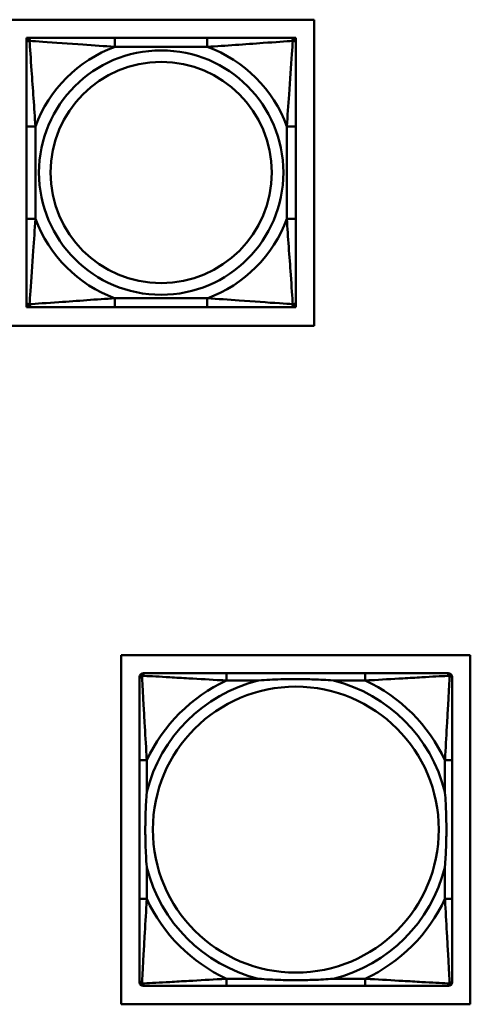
# Model space of a CAD drawing. Header units: inches. Extents: x 9.4 to 55.3, y 0.3 to 33.1.
# Tile 133 of 173: x 37.2 to 38.2, y 10.7 to 12.9. Entities that reach past the tile are written whole.
import ezdxf

# ---------------------------------------------------------------- set-up
doc = ezdxf.new("R2010")
doc.units = ezdxf.units.IN
doc.header["$MEASUREMENT"] = 0
doc.layers.add('Visible Edges(ANSI)', color=7, linetype='Continuous', lineweight=50)
doc.layers.add('Visible Tangent Edges(ANSI)', color=7, linetype='Continuous', lineweight=50)

msp = doc.modelspace()

# ---------------------------------------------------------------- linework, layer by layer
at = {"layer": 'Visible Edges(ANSI)'}
for p, q in [((35.3217, 12.8587), (37.8524, 12.8587)), ((37.8524, 12.8587), (37.8524, 12.1882)), ((37.222, 12.819), (37.2279, 12.819)), ((37.222, 12.8131), (37.222, 12.819)), ((37.2279, 12.819), (37.2338, 12.819)), ((37.6184, 12.819), (37.4161, 12.819)), ((37.8007, 12.819), (37.8066, 12.819)), ((37.8066, 12.819), (37.8125, 12.819)), ((37.8125, 12.819), (37.8125, 12.8131)), ((37.222, 12.8072), (37.222, 12.8131)), ((37.8125, 12.8131), (37.8125, 12.8072)), ((37.222, 12.6249), (37.222, 12.4226)), ((37.8125, 12.4226), (37.8125, 12.6249)), ((37.222, 12.2344), (37.222, 12.2403)), ((37.8125, 12.2403), (37.8125, 12.2344)), ((37.222, 12.2285), (37.222, 12.2344)), ((37.2279, 12.2285), (37.222, 12.2285)), ((37.2338, 12.2285), (37.2279, 12.2285)), ((37.4161, 12.2285), (37.6184, 12.2285)), ((37.8066, 12.2285), (37.8007, 12.2285)), ((37.8125, 12.2285), (37.8066, 12.2285)), ((37.8125, 12.2344), (37.8125, 12.2285)), ((37.8524, 12.1882), (35.3217, 12.1882)), ((37.4299, 10.701), (37.4299, 11.466)), ((37.4299, 11.466), (38.1949, 11.466)), ((38.1949, 11.466), (38.1949, 10.701)), ((37.47, 10.7491), (37.47, 11.4184)), ((37.4779, 11.4263), (37.4818, 11.4263)), ((37.9645, 11.4263), (37.6606, 11.4263)), ((38.1432, 11.4263), (38.1472, 11.4263)), ((38.155, 11.4184), (38.155, 11.4145)), ((37.47, 11.2357), (37.47, 10.9318)), ((38.155, 10.9318), (38.155, 11.2357)), ((38.155, 10.753), (38.155, 10.7491)), ((38.1472, 10.7412), (37.4779, 10.7412)), ((37.6606, 10.7412), (37.9645, 10.7412)), ((38.1949, 10.701), (37.4299, 10.701))]:
    msp.add_line(p, q, dxfattribs=at)
for centre, radius, start, end in [((37.2279, 12.8131), 0.00591, 90, 180), ((37.2338, 12.8072), 0.0118, 90, 180), ((37.8007, 12.8072), 0.0118, 0, 90), ((37.8066, 12.8131), 0.00591, 0, 90), ((37.2338, 12.2403), 0.0118, 180, 270), ((37.8007, 12.2403), 0.0118, 270, 0), ((37.2279, 12.2344), 0.00591, 180, 270), ((37.8066, 12.2344), 0.00591, 270, 0), ((37.4779, 11.4184), 0.00787, 90, 180), ((37.4818, 11.4145), 0.0118, 90, 180), ((38.1432, 11.4145), 0.0118, 0, 90), ((38.1472, 11.4184), 0.00787, 0, 90), ((37.4818, 10.753), 0.0118, 180, 270), ((37.4779, 10.7491), 0.00787, 180, 270), ((38.1432, 10.753), 0.0118, 270, 360), ((38.1472, 10.7491), 0.00787, 270, 0)]:
    msp.add_arc(centre, radius, start, end, dxfattribs=at)
for points, knots in [([(37.4161, 12.819), (37.3925, 12.819), (37.3685, 12.819), (37.3451, 12.819), (37.3144, 12.819), (37.2835, 12.819), (37.2603, 12.819), (37.2483, 12.819), (37.2387, 12.819), (37.2338, 12.819)], [0.2569537, 0.2569537, 0.2569537, 0.2569537, 0.4371919, 0.4371919, 0.4371919, 0.6739428, 0.6739428, 0.6739428, 0.7963818, 0.7963818, 0.7963818, 0.7963818]), ([(37.8007, 12.819), (37.795, 12.819), (37.7825, 12.819), (37.7673, 12.819), (37.7439, 12.819), (37.7147, 12.819), (37.6857, 12.819), (37.6635, 12.819), (37.6408, 12.819), (37.6184, 12.819)], [-0.7968224, -0.7968224, -0.7968224, -0.7968224, -0.6514613, -0.6514613, -0.6514613, -0.427691, -0.427691, -0.427691, -0.2569517, -0.2569517, -0.2569517, -0.2569517]), ([(37.222, 12.8072), (37.222, 12.8015), (37.222, 12.789), (37.222, 12.7738), (37.222, 12.7503), (37.222, 12.7212), (37.222, 12.6921), (37.222, 12.67), (37.222, 12.6473), (37.222, 12.6249)], [-0.7968224, -0.7968224, -0.7968224, -0.7968224, -0.6514613, -0.6514613, -0.6514613, -0.427691, -0.427691, -0.427691, -0.2569517, -0.2569517, -0.2569517, -0.2569517]), ([(37.8125, 12.6249), (37.8125, 12.6486), (37.8125, 12.6725), (37.8125, 12.6959), (37.8125, 12.7266), (37.8125, 12.7575), (37.8125, 12.7807), (37.8125, 12.7927), (37.8125, 12.8024), (37.8125, 12.8072)], [0.2569537, 0.2569537, 0.2569537, 0.2569537, 0.4371919, 0.4371919, 0.4371919, 0.6739428, 0.6739428, 0.6739428, 0.7963818, 0.7963818, 0.7963818, 0.7963818]), ([(37.222, 12.4226), (37.222, 12.3989), (37.222, 12.375), (37.222, 12.3516), (37.222, 12.3209), (37.222, 12.29), (37.222, 12.2668), (37.222, 12.2548), (37.222, 12.2451), (37.222, 12.2403)], [0.2569537, 0.2569537, 0.2569537, 0.2569537, 0.4371919, 0.4371919, 0.4371919, 0.6739428, 0.6739428, 0.6739428, 0.7963818, 0.7963818, 0.7963818, 0.7963818]), ([(37.8125, 12.2403), (37.8125, 12.246), (37.8125, 12.2585), (37.8125, 12.2737), (37.8125, 12.2972), (37.8125, 12.3263), (37.8125, 12.3554), (37.8125, 12.3775), (37.8125, 12.4002), (37.8125, 12.4226)], [-0.7968224, -0.7968224, -0.7968224, -0.7968224, -0.6514613, -0.6514613, -0.6514613, -0.427691, -0.427691, -0.427691, -0.2569517, -0.2569517, -0.2569517, -0.2569517]), ([(37.2338, 12.2285), (37.2395, 12.2285), (37.252, 12.2285), (37.2672, 12.2285), (37.2907, 12.2285), (37.3198, 12.2285), (37.3489, 12.2285), (37.371, 12.2285), (37.3937, 12.2285), (37.4161, 12.2285)], [-0.7968224, -0.7968224, -0.7968224, -0.7968224, -0.6514613, -0.6514613, -0.6514613, -0.427691, -0.427691, -0.427691, -0.2569517, -0.2569517, -0.2569517, -0.2569517]), ([(37.6184, 12.2285), (37.6421, 12.2285), (37.6661, 12.2285), (37.6894, 12.2285), (37.7201, 12.2285), (37.751, 12.2285), (37.7742, 12.2285), (37.7862, 12.2285), (37.7959, 12.2285), (37.8007, 12.2285)], [0.2569537, 0.2569537, 0.2569537, 0.2569537, 0.4371919, 0.4371919, 0.4371919, 0.6739428, 0.6739428, 0.6739428, 0.7963818, 0.7963818, 0.7963818, 0.7963818]), ([(37.6606, 11.4263), (37.657, 11.4263), (37.6534, 11.4263), (37.6498, 11.4263), (37.6166, 11.4263), (37.5829, 11.4263), (37.552, 11.4263), (37.5251, 11.4263), (37.4995, 11.4263), (37.4861, 11.4263), (37.4845, 11.4263), (37.4831, 11.4263), (37.4818, 11.4263)], [0, 0, 0, 0, 0.0272471, 0.0272471, 0.0272471, 0.2790553, 0.2790553, 0.2790553, 0.4988354, 0.4988354, 0.4988354, 0.5252205, 0.5252205, 0.5252205, 0.5252205]), ([(38.1432, 11.4263), (38.1283, 11.4263), (38.0867, 11.4263), (38.0461, 11.4263), (38.0196, 11.4263), (37.9917, 11.4263), (37.9645, 11.4263)], [-0.5252205, -0.5252205, -0.5252205, -0.5252205, -0.20743, -0.20743, -0.20743, 0, 0, 0, 0]), ([(37.47, 11.4145), (37.47, 11.3996), (37.47, 11.358), (37.47, 11.3173), (37.47, 11.2908), (37.47, 11.2629), (37.47, 11.2357)], [-0.5252205, -0.5252205, -0.5252205, -0.5252205, -0.20743, -0.20743, -0.20743, 0, 0, 0, 0]), ([(37.7298, 11.4105), (37.7302, 11.4106), (37.7307, 11.4106), (37.7472, 11.4118), (37.7632, 11.4127), (37.7862, 11.4134), (37.7929, 11.4135), (37.802, 11.4137), (37.8045, 11.4137), (37.8086, 11.4137), (37.8102, 11.4137), (37.8133, 11.4137), (37.8149, 11.4137), (37.8184, 11.4137), (37.8205, 11.4137), (37.8267, 11.4136), (37.8308, 11.4136), (37.8405, 11.4133), (37.8461, 11.4132), (37.8659, 11.4125), (37.8799, 11.4117), (37.8944, 11.4106), (37.8948, 11.4106), (37.8953, 11.4105)], [-0.416114, -0.416114, -0.416114, -0.416114, -0.4127691, -0.4127691, -0.2896446, -0.2896446, -0.2388934, -0.2388934, -0.2201881, -0.2201881, -0.2080204, -0.2080204, -0.196499, -0.196499, -0.1809939, -0.1809939, -0.149741, -0.149741, -0.1073162, -0.1073162, 0, 0, 0.0033356, 0.0033356, 0.0033356, 0.0033356]), ([(38.155, 11.2357), (38.155, 11.2393), (38.155, 11.2429), (38.155, 11.2465), (38.155, 11.2797), (38.155, 11.3134), (38.155, 11.3443), (38.155, 11.3712), (38.155, 11.3967), (38.155, 11.4102), (38.155, 11.4118), (38.155, 11.4132), (38.155, 11.4145)], [0, 0, 0, 0, 0.0272471, 0.0272471, 0.0272471, 0.2790553, 0.2790553, 0.2790553, 0.4988354, 0.4988354, 0.4988354, 0.5252205, 0.5252205, 0.5252205, 0.5252205]), ([(37.4858, 11.001), (37.4857, 11.0014), (37.4857, 11.0019), (37.4844, 11.0184), (37.4836, 11.0344), (37.4829, 11.0574), (37.4827, 11.0641), (37.4826, 11.0733), (37.4826, 11.0757), (37.4826, 11.0798), (37.4826, 11.0814), (37.4826, 11.0846), (37.4826, 11.0861), (37.4826, 11.0897), (37.4826, 11.0917), (37.4827, 11.0979), (37.4827, 11.102), (37.4829, 11.1117), (37.4831, 11.1173), (37.4838, 11.1371), (37.4846, 11.1511), (37.4857, 11.1656), (37.4857, 11.1661), (37.4858, 11.1665)], [-0.416114, -0.416114, -0.416114, -0.416114, -0.4127691, -0.4127691, -0.2896446, -0.2896446, -0.2388934, -0.2388934, -0.2201881, -0.2201881, -0.2080204, -0.2080204, -0.196499, -0.196499, -0.1809939, -0.1809939, -0.149741, -0.149741, -0.1073162, -0.1073162, 0, 0, 0.0033356, 0.0033356, 0.0033356, 0.0033356]), ([(38.1393, 11.1665), (38.1393, 11.1661), (38.1394, 11.1656), (38.1406, 11.1491), (38.1415, 11.1331), (38.1422, 11.1101), (38.1423, 11.1034), (38.1424, 11.0942), (38.1424, 11.0918), (38.1425, 11.0877), (38.1425, 11.0861), (38.1425, 11.0829), (38.1425, 11.0814), (38.1425, 11.0779), (38.1424, 11.0758), (38.1424, 11.0696), (38.1423, 11.0655), (38.1421, 11.0558), (38.142, 11.0502), (38.1412, 11.0304), (38.1405, 11.0164), (38.1394, 11.0019), (38.1393, 11.0014), (38.1393, 11.001)], [-0.416114, -0.416114, -0.416114, -0.416114, -0.4127691, -0.4127691, -0.2896446, -0.2896446, -0.2388934, -0.2388934, -0.2201881, -0.2201881, -0.2080204, -0.2080204, -0.196499, -0.196499, -0.1809939, -0.1809939, -0.149741, -0.149741, -0.1073162, -0.1073162, 0, 0, 0.0033356, 0.0033356, 0.0033356, 0.0033356]), ([(37.47, 10.9318), (37.47, 10.9046), (37.47, 10.8767), (37.47, 10.8502), (37.47, 10.8095), (37.47, 10.7679), (37.47, 10.753)], [3.9382945, 3.9382945, 3.9382945, 3.9382945, 4.1457245, 4.1457245, 4.1457245, 4.463515, 4.463515, 4.463515, 4.463515]), ([(38.155, 10.753), (38.155, 10.7679), (38.155, 10.8095), (38.155, 10.8502), (38.155, 10.8767), (38.155, 10.9046), (38.155, 10.9318)], [-0.5252205, -0.5252205, -0.5252205, -0.5252205, -0.20743, -0.20743, -0.20743, 0, 0, 0, 0]), ([(37.8953, 10.757), (37.8948, 10.757), (37.8944, 10.7569), (37.8799, 10.7558), (37.8659, 10.755), (37.8461, 10.7543), (37.8405, 10.7542), (37.8308, 10.754), (37.8267, 10.7539), (37.8205, 10.7538), (37.8184, 10.7538), (37.8149, 10.7538), (37.8133, 10.7538), (37.8102, 10.7538), (37.8086, 10.7538), (37.8045, 10.7538), (37.802, 10.7539), (37.7929, 10.754), (37.7862, 10.7541), (37.7632, 10.7548), (37.7472, 10.7557), (37.7307, 10.7569), (37.7302, 10.757), (37.7298, 10.757)], [-0.4149464, -0.4149464, -0.4149464, -0.4149464, -0.41162, -0.41162, -0.3046026, -0.3046026, -0.2622958, -0.2622958, -0.23113, -0.23113, -0.215668, -0.215668, -0.2041787, -0.2041787, -0.1920448, -0.1920448, -0.1733916, -0.1733916, -0.1227817, -0.1227817, 0, 0, 0.0033356, 0.0033356, 0.0033356, 0.0033356]), ([(37.4818, 10.7412), (37.4967, 10.7412), (37.5383, 10.7412), (37.579, 10.7412), (37.6055, 10.7412), (37.6333, 10.7412), (37.6606, 10.7412)], [-0.5252205, -0.5252205, -0.5252205, -0.5252205, -0.20743, -0.20743, -0.20743, 0, 0, 0, 0]), ([(37.9645, 10.7412), (37.9917, 10.7412), (38.0196, 10.7412), (38.0461, 10.7412), (38.0867, 10.7412), (38.1283, 10.7412), (38.1432, 10.7412)], [3.9382945, 3.9382945, 3.9382945, 3.9382945, 4.1457245, 4.1457245, 4.1457245, 4.463515, 4.463515, 4.463515, 4.463515])]:
    msp.add_open_spline(points, degree=3, knots=knots, dxfattribs=at)
at = {"layer": 'Visible Tangent Edges(ANSI)'}
for p, q in [((37.4161, 12.819), (37.4161, 12.7993)), ((37.6184, 12.819), (37.6184, 12.7993)), ((37.4161, 12.7993), (37.6184, 12.7993)), ((37.222, 12.6249), (37.2417, 12.6249)), ((37.2417, 12.4226), (37.2417, 12.6249)), ((37.7929, 12.6249), (37.7929, 12.4226)), ((37.8125, 12.6249), (37.7929, 12.6249)), ((37.222, 12.4226), (37.2417, 12.4226)), ((37.8125, 12.4226), (37.7929, 12.4226)), ((37.6184, 12.2482), (37.4161, 12.2482)), ((37.4161, 12.2285), (37.4161, 12.2482)), ((37.6184, 12.2285), (37.6184, 12.2482)), ((37.6606, 11.4263), (37.6606, 11.4105)), ((37.9645, 11.4263), (37.9645, 11.4105)), ((37.6606, 11.4105), (37.7298, 11.4105)), ((37.8953, 11.4105), (37.9645, 11.4105)), ((37.4858, 11.2357), (37.47, 11.2357)), ((37.4858, 11.1665), (37.4858, 11.2357)), ((38.155, 11.2357), (38.1393, 11.2357)), ((38.1393, 11.2357), (38.1393, 11.1665)), ((37.4858, 10.9318), (37.4858, 11.001)), ((38.1393, 11.001), (38.1393, 10.9318)), ((37.4858, 10.9318), (37.47, 10.9318)), ((38.155, 10.9318), (38.1393, 10.9318)), ((37.6606, 10.757), (37.6606, 10.7412)), ((37.7298, 10.757), (37.6606, 10.757)), ((37.9645, 10.757), (37.8953, 10.757)), ((37.9645, 10.757), (37.9645, 10.7412))]:
    msp.add_line(p, q, dxfattribs=at)
for centre, radius in [((37.5173, 12.5237), 0.2678), ((37.5173, 12.5237), 0.2424), ((37.8125, 11.0838), 0.3133)]:
    msp.add_circle(centre, radius, dxfattribs=at)
for centre, radius, start, end in [((37.5173, 12.5237), 0.2936, 110.1547, 159.8453), ((37.5173, 12.5237), 0.2936, 20.1547, 69.8453), ((37.5173, 12.5237), 0.2936, 200.1547, 249.8453), ((37.5173, 12.5237), 0.2936, 290.1547, 339.8453), ((37.8125, 11.0838), 0.3371, 104.2103, 165.7897), ((37.8125, 11.0838), 0.3604, 114.9407, 155.0593), ((37.8125, 11.0838), 0.3371, 14.2103, 75.7897), ((37.8125, 11.0838), 0.3604, 24.9407, 65.0593), ((37.8125, 11.0838), 0.3371, 194.2103, 255.7897), ((37.8125, 11.0838), 0.3371, 284.2103, 345.7897), ((37.8125, 11.0838), 0.3604, 204.9407, 245.0593), ((37.8125, 11.0838), 0.3604, 294.9407, 335.0593)]:
    msp.add_arc(centre, radius, start, end, dxfattribs=at)
for points, knots in [([(37.2288, 12.8122), (37.2288, 12.813), (37.2289, 12.8138), (37.2291, 12.8152), (37.2293, 12.8159), (37.2297, 12.8168), (37.2299, 12.8171), (37.2303, 12.8175), (37.2304, 12.8177), (37.2307, 12.818), (37.2309, 12.8181), (37.2315, 12.8185), (37.2319, 12.8187), (37.2328, 12.819), (37.2333, 12.819), (37.2338, 12.819)], [-0.00023197, -0.00023197, -0.00023197, -0.00023197, 0.00913095, 0.00913095, 0.01983142, 0.01983142, 0.02651922, 0.02651922, 0.02986312, 0.02986312, 0.03521335, 0.03521335, 0.04377373, 0.04377373, 0.0532704, 0.0532704, 0.0532704, 0.0532704]), ([(37.8007, 12.819), (37.8013, 12.819), (37.8018, 12.819), (37.8026, 12.8187), (37.803, 12.8185), (37.8036, 12.8181), (37.8038, 12.818), (37.8041, 12.8177), (37.8043, 12.8175), (37.8046, 12.8171), (37.8048, 12.8168), (37.8052, 12.8159), (37.8054, 12.8152), (37.8057, 12.8138), (37.8057, 12.813), (37.8057, 12.8122)], [-0.0532704, -0.0532704, -0.0532704, -0.0532704, -0.04377373, -0.04377373, -0.03521335, -0.03521335, -0.02986312, -0.02986312, -0.02651922, -0.02651922, -0.01983142, -0.01983142, -0.00913095, -0.00913095, 0.00023197, 0.00023197, 0.00023197, 0.00023197]), ([(37.222, 12.8072), (37.222, 12.8077), (37.2221, 12.8083), (37.2223, 12.8091), (37.2225, 12.8095), (37.2229, 12.8101), (37.223, 12.8103), (37.2234, 12.8106), (37.2235, 12.8107), (37.2239, 12.8111), (37.2242, 12.8113), (37.2251, 12.8117), (37.2258, 12.8119), (37.2272, 12.8121), (37.228, 12.8122), (37.2288, 12.8122)], [-0.0532704, -0.0532704, -0.0532704, -0.0532704, -0.04377373, -0.04377373, -0.03521335, -0.03521335, -0.02986312, -0.02986312, -0.02651922, -0.02651922, -0.01983142, -0.01983142, -0.00913095, -0.00913095, 0.00023197, 0.00023197, 0.00023197, 0.00023197]), ([(37.2288, 12.8122), (37.2365, 12.8117), (37.2465, 12.811), (37.2835, 12.8086), (37.3153, 12.8063), (37.3695, 12.8024), (37.3927, 12.8007), (37.4161, 12.7993)], [-0.7478145, -0.7478145, -0.7478145, -0.7478145, -0.6493253, -0.6493253, -0.427691, -0.427691, -0.2569537, -0.2569537, -0.2569537, -0.2569537]), ([(37.2417, 12.6249), (37.2393, 12.6654), (37.236, 12.7077), (37.2314, 12.7734), (37.2298, 12.7978), (37.2288, 12.8122)], [0.2569517, 0.2569517, 0.2569517, 0.2569517, 0.5559983, 0.5559983, 0.7482818, 0.7482818, 0.7482818, 0.7482818]), ([(37.6184, 12.7993), (37.6589, 12.8017), (37.7013, 12.805), (37.7669, 12.8096), (37.7913, 12.8113), (37.8057, 12.8122)], [0.2569517, 0.2569517, 0.2569517, 0.2569517, 0.5559983, 0.5559983, 0.7482818, 0.7482818, 0.7482818, 0.7482818]), ([(37.8057, 12.8122), (37.8052, 12.8045), (37.8045, 12.7945), (37.8021, 12.7575), (37.7998, 12.7258), (37.7959, 12.6715), (37.7943, 12.6483), (37.7929, 12.6249)], [-0.7478145, -0.7478145, -0.7478145, -0.7478145, -0.6493253, -0.6493253, -0.427691, -0.427691, -0.2569537, -0.2569537, -0.2569537, -0.2569537]), ([(37.8057, 12.8122), (37.8065, 12.8122), (37.8073, 12.8121), (37.8087, 12.8119), (37.8094, 12.8117), (37.8103, 12.8113), (37.8106, 12.8111), (37.811, 12.8107), (37.8112, 12.8106), (37.8115, 12.8103), (37.8117, 12.8101), (37.812, 12.8095), (37.8122, 12.8091), (37.8125, 12.8083), (37.8125, 12.8077), (37.8125, 12.8072)], [-0.00023197, -0.00023197, -0.00023197, -0.00023197, 0.00913095, 0.00913095, 0.01983142, 0.01983142, 0.02651922, 0.02651922, 0.02986312, 0.02986312, 0.03521335, 0.03521335, 0.04377373, 0.04377373, 0.0532704, 0.0532704, 0.0532704, 0.0532704]), ([(37.2288, 12.2353), (37.2293, 12.243), (37.23, 12.253), (37.2325, 12.29), (37.2347, 12.3217), (37.2386, 12.376), (37.2403, 12.3992), (37.2417, 12.4226)], [-0.7478145, -0.7478145, -0.7478145, -0.7478145, -0.6493253, -0.6493253, -0.427691, -0.427691, -0.2569537, -0.2569537, -0.2569537, -0.2569537]), ([(37.7929, 12.4226), (37.7952, 12.3821), (37.7985, 12.3398), (37.8032, 12.2741), (37.8048, 12.2497), (37.8057, 12.2353)], [0.2569517, 0.2569517, 0.2569517, 0.2569517, 0.5559983, 0.5559983, 0.7482818, 0.7482818, 0.7482818, 0.7482818]), ([(37.2288, 12.2353), (37.228, 12.2353), (37.2272, 12.2354), (37.2258, 12.2356), (37.2251, 12.2358), (37.2242, 12.2362), (37.2239, 12.2364), (37.2235, 12.2368), (37.2234, 12.2369), (37.223, 12.2372), (37.2229, 12.2374), (37.2225, 12.238), (37.2223, 12.2384), (37.2221, 12.2392), (37.222, 12.2398), (37.222, 12.2403)], [-0.00023197, -0.00023197, -0.00023197, -0.00023197, 0.00913095, 0.00913095, 0.01983142, 0.01983142, 0.02651922, 0.02651922, 0.02986312, 0.02986312, 0.03521335, 0.03521335, 0.04377373, 0.04377373, 0.0532704, 0.0532704, 0.0532704, 0.0532704]), ([(37.4161, 12.2482), (37.3756, 12.2458), (37.3333, 12.2425), (37.2676, 12.2379), (37.2432, 12.2362), (37.2288, 12.2353)], [0.2569517, 0.2569517, 0.2569517, 0.2569517, 0.5559983, 0.5559983, 0.7482818, 0.7482818, 0.7482818, 0.7482818]), ([(37.2338, 12.2285), (37.2333, 12.2285), (37.2328, 12.2285), (37.2319, 12.2288), (37.2315, 12.229), (37.2309, 12.2294), (37.2307, 12.2295), (37.2304, 12.2298), (37.2303, 12.23), (37.2299, 12.2304), (37.2297, 12.2307), (37.2293, 12.2316), (37.2291, 12.2323), (37.2289, 12.2337), (37.2288, 12.2345), (37.2288, 12.2353)], [-0.0532704, -0.0532704, -0.0532704, -0.0532704, -0.04377373, -0.04377373, -0.03521335, -0.03521335, -0.02986312, -0.02986312, -0.02651922, -0.02651922, -0.01983142, -0.01983142, -0.00913095, -0.00913095, 0.00023197, 0.00023197, 0.00023197, 0.00023197]), ([(37.8057, 12.2353), (37.798, 12.2358), (37.788, 12.2365), (37.751, 12.2389), (37.7193, 12.2412), (37.665, 12.2451), (37.6418, 12.2468), (37.6184, 12.2482)], [-0.7478145, -0.7478145, -0.7478145, -0.7478145, -0.6493253, -0.6493253, -0.427691, -0.427691, -0.2569537, -0.2569537, -0.2569537, -0.2569537]), ([(37.8057, 12.2353), (37.8057, 12.2345), (37.8057, 12.2337), (37.8054, 12.2323), (37.8052, 12.2316), (37.8048, 12.2307), (37.8046, 12.2304), (37.8043, 12.23), (37.8041, 12.2298), (37.8038, 12.2295), (37.8036, 12.2294), (37.803, 12.229), (37.8026, 12.2288), (37.8018, 12.2285), (37.8013, 12.2285), (37.8007, 12.2285)], [-0.00023197, -0.00023197, -0.00023197, -0.00023197, 0.00913095, 0.00913095, 0.01983142, 0.01983142, 0.02651922, 0.02651922, 0.02986312, 0.02986312, 0.03521335, 0.03521335, 0.04377373, 0.04377373, 0.0532704, 0.0532704, 0.0532704, 0.0532704]), ([(37.8125, 12.2403), (37.8125, 12.2398), (37.8125, 12.2392), (37.8122, 12.2384), (37.812, 12.238), (37.8117, 12.2374), (37.8115, 12.2372), (37.8112, 12.2369), (37.811, 12.2368), (37.8106, 12.2364), (37.8103, 12.2362), (37.8094, 12.2358), (37.8087, 12.2356), (37.8073, 12.2354), (37.8065, 12.2353), (37.8057, 12.2353)], [-0.0532704, -0.0532704, -0.0532704, -0.0532704, -0.04377373, -0.04377373, -0.03521335, -0.03521335, -0.02986312, -0.02986312, -0.02651922, -0.02651922, -0.01983142, -0.01983142, -0.00913095, -0.00913095, 0.00023197, 0.00023197, 0.00023197, 0.00023197]), ([(37.47, 11.4145), (37.47, 11.4151), (37.4701, 11.4156), (37.4703, 11.4166), (37.4705, 11.417), (37.4708, 11.4177), (37.471, 11.4179), (37.4712, 11.4183), (37.4713, 11.4185), (37.4717, 11.4189), (37.4719, 11.4191), (37.4726, 11.4197), (37.4731, 11.4201), (37.4742, 11.4206), (37.4747, 11.4208), (37.4753, 11.421)], [-0.02627331, -0.02627331, -0.02627331, -0.02627331, -0.02158775, -0.02158775, -0.01736415, -0.01736415, -0.0147244, -0.0147244, -0.01307456, -0.01307456, -0.00977487, -0.00977487, -0.00449537, -0.00449537, 0.00012419, 0.00012419, 0.00012419, 0.00012419]), ([(37.4753, 11.421), (37.4755, 11.4216), (37.4757, 11.4221), (37.4762, 11.4232), (37.4766, 11.4237), (37.4772, 11.4244), (37.4774, 11.4246), (37.4778, 11.4249), (37.478, 11.4251), (37.4783, 11.4253), (37.4786, 11.4255), (37.4792, 11.4258), (37.4797, 11.426), (37.4807, 11.4262), (37.4812, 11.4263), (37.4818, 11.4263)], [-0.00012419, -0.00012419, -0.00012419, -0.00012419, 0.00449537, 0.00449537, 0.00977487, 0.00977487, 0.01307456, 0.01307456, 0.0147244, 0.0147244, 0.01736415, 0.01736415, 0.02158775, 0.02158775, 0.02627331, 0.02627331, 0.02627331, 0.02627331]), ([(37.4858, 11.2357), (37.4856, 11.2395), (37.4853, 11.2432), (37.4838, 11.2706), (37.4824, 11.2948), (37.4802, 11.3326), (37.4794, 11.3467), (37.4774, 11.3819), (37.4763, 11.402), (37.4755, 11.4175), (37.4754, 11.4193), (37.4753, 11.421)], [0, 0, 0, 0, 0.0278591, 0.0278591, 0.201273, 0.201273, 0.3066357, 0.3066357, 0.475216, 0.475216, 0.5007189, 0.5007189, 0.5007189, 0.5007189]), ([(37.4753, 11.421), (37.477, 11.4209), (37.4788, 11.4208), (37.4943, 11.42), (37.5144, 11.4189), (37.5496, 11.4169), (37.5637, 11.4161), (37.6015, 11.4139), (37.6257, 11.4125), (37.653, 11.4109), (37.6568, 11.4107), (37.6606, 11.4105)], [-0.5007189, -0.5007189, -0.5007189, -0.5007189, -0.475216, -0.475216, -0.3066357, -0.3066357, -0.201273, -0.201273, -0.0278591, -0.0278591, 0, 0, 0, 0]), ([(37.9645, 11.4105), (37.9682, 11.4107), (37.972, 11.4109), (37.9994, 11.4125), (38.0235, 11.4139), (38.0614, 11.4161), (38.0754, 11.4169), (38.1107, 11.4189), (38.1308, 11.42), (38.1462, 11.4208), (38.1481, 11.4209), (38.1498, 11.421)], [0, 0, 0, 0, 0.0278591, 0.0278591, 0.201273, 0.201273, 0.3066357, 0.3066357, 0.475216, 0.475216, 0.5007189, 0.5007189, 0.5007189, 0.5007189]), ([(38.1498, 11.421), (38.1497, 11.4193), (38.1496, 11.4175), (38.1488, 11.402), (38.1477, 11.3819), (38.1457, 11.3467), (38.1449, 11.3326), (38.1427, 11.2948), (38.1412, 11.2706), (38.1397, 11.2432), (38.1395, 11.2395), (38.1393, 11.2357)], [-0.5007189, -0.5007189, -0.5007189, -0.5007189, -0.475216, -0.475216, -0.3066357, -0.3066357, -0.201273, -0.201273, -0.0278591, -0.0278591, 0, 0, 0, 0]), ([(38.1432, 11.4263), (38.1438, 11.4263), (38.1444, 11.4262), (38.1454, 11.426), (38.1458, 11.4258), (38.1465, 11.4255), (38.1467, 11.4253), (38.1471, 11.4251), (38.1472, 11.4249), (38.1476, 11.4246), (38.1479, 11.4244), (38.1485, 11.4237), (38.1488, 11.4232), (38.1494, 11.4221), (38.1496, 11.4216), (38.1498, 11.421)], [-0.02627331, -0.02627331, -0.02627331, -0.02627331, -0.02158775, -0.02158775, -0.01736415, -0.01736415, -0.0147244, -0.0147244, -0.01307456, -0.01307456, -0.00977487, -0.00977487, -0.00449537, -0.00449537, 0.00012419, 0.00012419, 0.00012419, 0.00012419]), ([(38.1498, 11.421), (38.1503, 11.4208), (38.1509, 11.4206), (38.1519, 11.4201), (38.1524, 11.4197), (38.1531, 11.4191), (38.1534, 11.4189), (38.1537, 11.4185), (38.1538, 11.4183), (38.1541, 11.4179), (38.1542, 11.4177), (38.1546, 11.417), (38.1547, 11.4166), (38.155, 11.4156), (38.155, 11.4151), (38.155, 11.4145)], [-0.00012419, -0.00012419, -0.00012419, -0.00012419, 0.00449537, 0.00449537, 0.00977487, 0.00977487, 0.01307456, 0.01307456, 0.0147244, 0.0147244, 0.01736415, 0.01736415, 0.02158775, 0.02158775, 0.02627331, 0.02627331, 0.02627331, 0.02627331]), ([(37.4753, 10.7465), (37.4754, 10.7482), (37.4755, 10.7501), (37.4763, 10.7655), (37.4774, 10.7856), (37.4794, 10.8208), (37.4802, 10.8349), (37.4824, 10.8727), (37.4838, 10.8969), (37.4853, 10.9243), (37.4856, 10.928), (37.4858, 10.9318)], [-4.4390134, -4.4390134, -4.4390134, -4.4390134, -4.4135105, -4.4135105, -4.2449302, -4.2449302, -4.1395675, -4.1395675, -3.9661536, -3.9661536, -3.9382945, -3.9382945, -3.9382945, -3.9382945]), ([(38.1393, 10.9318), (38.1395, 10.928), (38.1397, 10.9243), (38.1412, 10.8969), (38.1427, 10.8727), (38.1449, 10.8349), (38.1457, 10.8208), (38.1477, 10.7856), (38.1488, 10.7655), (38.1496, 10.7501), (38.1497, 10.7482), (38.1498, 10.7465)], [0, 0, 0, 0, 0.0278591, 0.0278591, 0.201273, 0.201273, 0.3066357, 0.3066357, 0.475216, 0.475216, 0.5007189, 0.5007189, 0.5007189, 0.5007189]), ([(37.4753, 10.7465), (37.4747, 10.7467), (37.4742, 10.7469), (37.4731, 10.7474), (37.4726, 10.7478), (37.4719, 10.7484), (37.4717, 10.7486), (37.4713, 10.749), (37.4712, 10.7492), (37.471, 10.7496), (37.4708, 10.7498), (37.4705, 10.7505), (37.4703, 10.7509), (37.4701, 10.7519), (37.47, 10.7524), (37.47, 10.753)], [-0.00012419, -0.00012419, -0.00012419, -0.00012419, 0.00449537, 0.00449537, 0.00977487, 0.00977487, 0.01307456, 0.01307456, 0.0147244, 0.0147244, 0.01736415, 0.01736415, 0.02158775, 0.02158775, 0.02627331, 0.02627331, 0.02627331, 0.02627331]), ([(37.6606, 10.757), (37.6568, 10.7568), (37.653, 10.7566), (37.6257, 10.7551), (37.6015, 10.7536), (37.5637, 10.7514), (37.5496, 10.7506), (37.5144, 10.7486), (37.4943, 10.7475), (37.4788, 10.7467), (37.477, 10.7466), (37.4753, 10.7465)], [0, 0, 0, 0, 0.0278591, 0.0278591, 0.201273, 0.201273, 0.3066357, 0.3066357, 0.475216, 0.475216, 0.5007189, 0.5007189, 0.5007189, 0.5007189]), ([(37.4818, 10.7412), (37.4812, 10.7412), (37.4807, 10.7413), (37.4797, 10.7416), (37.4792, 10.7417), (37.4786, 10.742), (37.4783, 10.7422), (37.478, 10.7425), (37.4778, 10.7426), (37.4774, 10.7429), (37.4772, 10.7431), (37.4766, 10.7439), (37.4762, 10.7443), (37.4757, 10.7454), (37.4755, 10.7459), (37.4753, 10.7465)], [-0.02627331, -0.02627331, -0.02627331, -0.02627331, -0.02158775, -0.02158775, -0.01736415, -0.01736415, -0.0147244, -0.0147244, -0.01307456, -0.01307456, -0.00977487, -0.00977487, -0.00449537, -0.00449537, 0.00012419, 0.00012419, 0.00012419, 0.00012419]), ([(38.1498, 10.7465), (38.1481, 10.7466), (38.1462, 10.7467), (38.1308, 10.7475), (38.1107, 10.7486), (38.0754, 10.7506), (38.0614, 10.7514), (38.0235, 10.7536), (37.9994, 10.7551), (37.972, 10.7566), (37.9682, 10.7568), (37.9645, 10.757)], [-4.4390134, -4.4390134, -4.4390134, -4.4390134, -4.4135105, -4.4135105, -4.2449302, -4.2449302, -4.1395675, -4.1395675, -3.9661536, -3.9661536, -3.9382945, -3.9382945, -3.9382945, -3.9382945]), ([(38.1498, 10.7465), (38.1496, 10.7459), (38.1494, 10.7454), (38.1488, 10.7443), (38.1485, 10.7439), (38.1479, 10.7431), (38.1476, 10.7429), (38.1472, 10.7426), (38.1471, 10.7425), (38.1467, 10.7422), (38.1465, 10.742), (38.1458, 10.7417), (38.1454, 10.7416), (38.1444, 10.7413), (38.1438, 10.7412), (38.1432, 10.7412)], [-0.00012419, -0.00012419, -0.00012419, -0.00012419, 0.00449537, 0.00449537, 0.00977487, 0.00977487, 0.01307456, 0.01307456, 0.0147244, 0.0147244, 0.01736415, 0.01736415, 0.02158775, 0.02158775, 0.02627331, 0.02627331, 0.02627331, 0.02627331]), ([(38.155, 10.753), (38.155, 10.7524), (38.155, 10.7519), (38.1547, 10.7509), (38.1546, 10.7505), (38.1542, 10.7498), (38.1541, 10.7496), (38.1538, 10.7492), (38.1537, 10.749), (38.1534, 10.7486), (38.1531, 10.7484), (38.1524, 10.7478), (38.1519, 10.7474), (38.1509, 10.7469), (38.1503, 10.7467), (38.1498, 10.7465)], [-0.02627331, -0.02627331, -0.02627331, -0.02627331, -0.02158775, -0.02158775, -0.01736415, -0.01736415, -0.0147244, -0.0147244, -0.01307456, -0.01307456, -0.00977487, -0.00977487, -0.00449537, -0.00449537, 0.00012419, 0.00012419, 0.00012419, 0.00012419])]:
    msp.add_open_spline(points, degree=3, knots=knots, dxfattribs=at)

doc.saveas('drawing.dxf')
